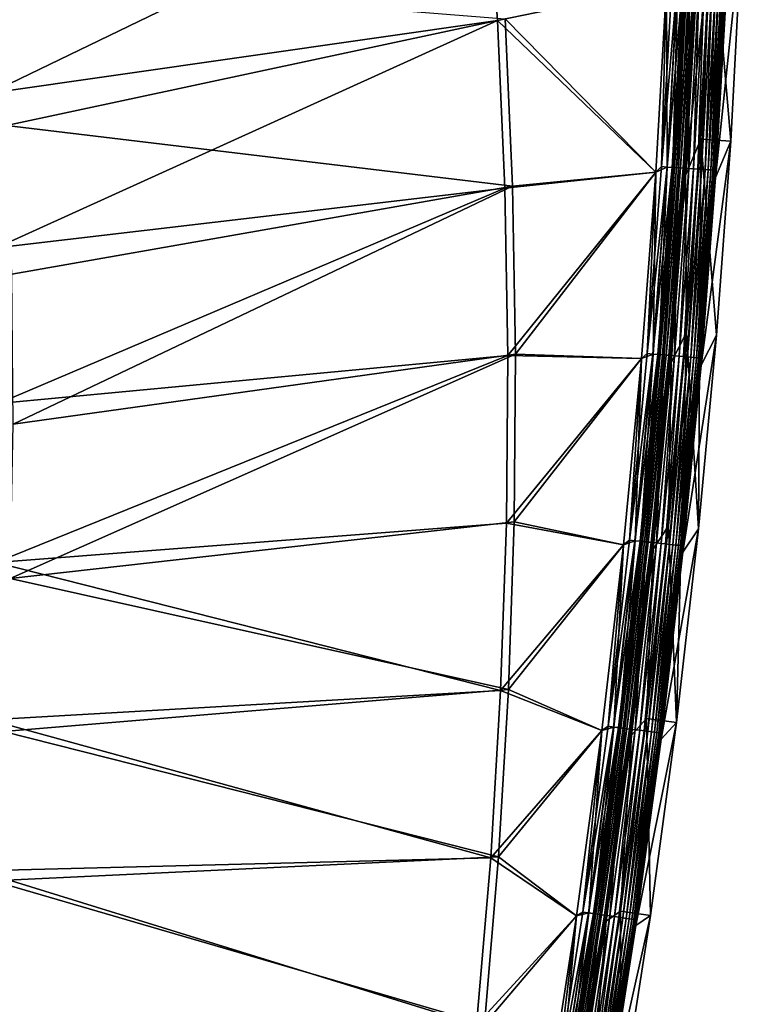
# Model space of a CAD drawing. Header units: metres. Extents: x 0 to 1400, y -1400 to 0.
# Tile 256 of 256: x 1327 to 1399, y -580 to -482. Entities that reach past the tile are written whole.
import ezdxf

# ---------------------------------------------------------------- set-up
doc = ezdxf.new("R2010")
doc.units = ezdxf.units.M

msp = doc.modelspace()

# ---------------------------------------------------------------- linework, layer by layer
at = {"layer": 'None'}
for points in [[(1322.972656, -474.01886, -29.544306), (1324.036011, -489.436096, -29.544369), (1373.4021, -465.580536)], [(1373.4021, -465.580536), (1324.036011, -489.436096, -29.544369), (1374.598389, -482.223541)], [(1374.598389, -482.223541), (1391.452271, -478.708923), (1373.4021, -465.580536)], [(1395.998657, -472.457733, -80.052361), (1393.341309, -497.633667, -5.918313), (1394.419312, -478.983826, -5.918313)], [(1395.998657, -472.457733, -80.052361), (1394.868896, -494.018799, -80.052361), (1393.341309, -497.633667, -5.918313)], [(1394.868896, -494.018799, -80.052361), (1395.998657, -472.457733, -80.052361), (1397.862305, -494.20929, -80)], [(1395.998657, -472.457733, -80.052361), (1398.995605, -472.581055, -80), (1397.862305, -494.20929, -80)], [(1397.415405, -479.127716, -5.865956), (1396.333984, -497.835663, -5.865956), (1398.995605, -472.581055, -80)], [(1398.995605, -472.581055, -80), (1396.333984, -497.835663, -5.865956), (1397.862305, -494.20929, -80)], [(1324.787109, -478.002838, -32.129475), (1375.362671, -482.033813, -3), (1325.697266, -492.665588, -32.129532)], [(1390.946655, -496.761108, -3.055977), (1392.001953, -478.12619, -3.055977), (1392.554077, -478.152283, -3.221156)], [(1390.946655, -496.761108, -3.055977), (1391.452271, -478.708496, -3), (1392.001953, -478.12619, -3.055977)], [(1391.498047, -496.797943, -3.221156), (1390.946655, -496.761108, -3.055977), (1392.554077, -478.152283, -3.221156)], [(1391.523071, -496.799591, -0.112516), (1392.578979, -478.153473, -0.112516), (1391.452271, -478.708923)], [(1391.498047, -496.797943, -3.221156), (1392.554077, -478.152283, -3.221156), (1393.062988, -478.176331, -3.490045)], [(1392.00647, -496.831879, -3.490045), (1391.498047, -496.797943, -3.221156), (1393.062988, -478.176331, -3.490045)], [(1392.085205, -496.837128, -0.251606), (1392.578979, -478.153473, -0.112516), (1391.523071, -496.799591, -0.112516)], [(1392.00647, -496.831879, -3.490045), (1393.062988, -478.176331, -3.490045), (1393.295288, -478.187317, -3.660043)], [(1392.238525, -496.847351, -3.660043), (1392.00647, -496.831879, -3.490045), (1393.295288, -478.187317, -3.660043)], [(1392.085205, -496.837128, -0.251606), (1393.141846, -478.180054, -0.251606), (1392.578979, -478.153473, -0.112516)], [(1392.63147, -496.873596, -0.444534), (1393.141846, -478.180054, -0.251606), (1392.085205, -496.837128, -0.251606)], [(1393.295288, -478.187317, -3.660043), (1393.510132, -478.197479, -3.851689), (1392.238525, -496.847351, -3.660043)], [(1393.510132, -478.197479, -3.851689), (1392.453125, -496.861694, -3.851689), (1392.238525, -496.847351, -3.660043)], [(1393.510132, -478.197479, -3.851689), (1393.879028, -478.214905, -4.292985), (1392.453125, -496.861694, -3.851689)], [(1393.879028, -478.214905, -4.292985), (1392.821655, -496.886292, -4.292985), (1392.453125, -496.861694, -3.851689)], [(1392.63147, -496.873596, -0.444534), (1393.688721, -478.205902, -0.444534), (1393.141846, -478.180054, -0.251606)], [(1393.653198, -496.941803, -0.985015), (1393.688721, -478.205902, -0.444534), (1392.63147, -496.873596, -0.444534)], [(1393.879028, -478.214905, -4.292985), (1394.156494, -478.228027, -4.797701), (1392.821655, -496.886292, -4.292985)], [(1394.156494, -478.228027, -4.797701), (1393.098755, -496.904785, -4.797701), (1392.821655, -496.886292, -4.292985)], [(1394.156494, -478.228027, -4.797701), (1394.331055, -478.236267, -5.347445), (1393.098755, -496.904785, -4.797701)], [(1394.331055, -478.236267, -5.347445), (1393.273193, -496.916443, -5.347445), (1393.098755, -496.904785, -4.797701)], [(1394.331055, -478.236267, -5.347445), (1394.419312, -478.983826, -5.918313), (1393.273193, -496.916443, -5.347445)], [(1393.653198, -496.941803, -0.985015), (1394.711548, -478.254242, -0.985015), (1393.688721, -478.205902, -0.444534)], [(1394.119751, -496.972961, -1.326719), (1394.711548, -478.254242, -0.985015), (1393.653198, -496.941803, -0.985015)], [(1394.119751, -496.972961, -1.326719), (1395.178711, -478.276306, -1.326719), (1394.711548, -478.254242, -0.985015)], [(1394.551025, -497.00174, -1.711938), (1395.178711, -478.276306, -1.326719), (1394.119751, -496.972961, -1.326719)], [(1394.551025, -497.00174, -1.711938), (1395.610352, -478.296722, -1.711938), (1395.178711, -478.276306, -1.326719)], [(1394.942871, -497.027893, -2.137379), (1395.610352, -478.296722, -1.711938), (1394.551025, -497.00174, -1.711938)], [(1394.942871, -497.027893, -2.137379), (1396.002563, -478.315247, -2.137379), (1395.610352, -478.296722, -1.711938)], [(1395.29187, -497.051208, -2.598965), (1396.002563, -478.315247, -2.137379), (1394.942871, -497.027893, -2.137379)], [(1395.29187, -497.051208, -2.598965), (1396.352051, -478.331757, -2.598965), (1396.002563, -478.315247, -2.137379)], [(1395.594971, -497.071411, -3.09242), (1396.352051, -478.331757, -2.598965), (1395.29187, -497.051208, -2.598965)], [(1395.594971, -497.071411, -3.09242), (1396.655396, -478.3461, -3.09242), (1396.352051, -478.331757, -2.598965)], [(1395.848877, -497.088379, -3.61347), (1396.655396, -478.3461, -3.09242), (1395.594971, -497.071411, -3.09242)], [(1395.848877, -497.088379, -3.61347), (1396.909668, -478.358124, -3.61347), (1396.655396, -478.3461, -3.09242)], [(1396.050903, -497.101868, -4.157492), (1396.909668, -478.358124, -3.61347), (1395.848877, -497.088379, -3.61347)], [(1396.050903, -497.101868, -4.157492), (1397.111816, -478.367676, -4.157492), (1396.909668, -478.358124, -3.61347)], [(1396.199463, -497.111786, -4.718482), (1397.111816, -478.367676, -4.157492), (1396.050903, -497.101868, -4.157492)], [(1396.199463, -497.111786, -4.718482), (1397.26062, -478.374695, -4.718482), (1397.111816, -478.367676, -4.157492)], [(1396.293457, -497.118042, -5.290087), (1397.26062, -478.374695, -4.718482), (1396.199463, -497.111786, -4.718482)], [(1396.293457, -497.118042, -5.290087), (1397.354736, -478.37915, -5.290087), (1397.26062, -478.374695, -4.718482)], [(1396.333984, -497.835663, -5.865956), (1397.354736, -478.37915, -5.290087), (1396.293457, -497.118042, -5.290087)], [(1396.333984, -497.835663, -5.865956), (1397.415405, -479.127716, -5.865956), (1397.354736, -478.37915, -5.290087)], [(1390.380737, -497.305725), (1391.452271, -478.708923), (1374.598389, -482.223541)], [(1391.452271, -478.708496, -3), (1390.380737, -497.305267, -3), (1375.362671, -482.033813, -3)], [(1390.380737, -497.305267, -3), (1391.452271, -478.708496, -3), (1390.946655, -496.761108, -3.055977)], [(1391.523071, -496.799591, -0.112516), (1391.452271, -478.708923), (1390.380737, -497.305725)], [(1394.419312, -478.983826, -5.918313), (1393.341309, -497.633667, -5.918313), (1393.273193, -496.916443, -5.347445)], [(1324.036011, -489.436096, -29.544369), (1324.660767, -504.86322, -29.54443), (1374.598389, -482.223541)], [(1374.598389, -482.223541), (1324.660767, -504.86322, -29.54443), (1375.339478, -498.893005)], [(1375.362671, -482.033813, -3), (1376.108521, -498.722107, -3), (1325.697266, -492.665588, -32.129532)], [(1375.339478, -498.893005), (1390.380737, -497.305725), (1374.598389, -482.223541)], [(1375.362671, -482.033813, -3), (1390.380737, -497.305267, -3), (1376.108521, -498.722107, -3)], [(1325.697266, -492.665588, -32.129532), (1376.108521, -498.722107, -3), (1326.216553, -507.464417, -32.129589)], [(1394.868896, -494.018799, -80.052361), (1393.449219, -513.281677, -80.052361), (1393.341309, -497.633667, -5.918313)], [(1393.449219, -513.281677, -80.052361), (1394.868896, -494.018799, -80.052361), (1394.626221, -532.83252, -80)], [(1394.626221, -532.83252, -80), (1394.868896, -494.018799, -80.052361), (1396.438232, -513.532104, -80)], [(1394.868896, -494.018799, -80.052361), (1397.862305, -494.20929, -80), (1396.438232, -513.532104, -80)], [(1396.333984, -497.835663, -5.865956), (1394.890503, -516.515991, -5.865956), (1397.862305, -494.20929, -80)], [(1397.862305, -494.20929, -80), (1394.890503, -516.515991, -5.865956), (1396.438232, -513.532104, -80)], [(1389.531006, -515.372864, -3.055977), (1390.946655, -496.761108, -3.055977), (1391.498047, -496.797943, -3.221156)], [(1389.531006, -515.372864, -3.055977), (1390.380737, -497.305267, -3), (1390.946655, -496.761108, -3.055977)], [(1390.081665, -515.420349, -3.221156), (1389.531006, -515.372864, -3.055977), (1391.498047, -496.797943, -3.221156)], [(1390.081665, -515.420349, -3.221156), (1391.498047, -496.797943, -3.221156), (1392.00647, -496.831879, -3.490045)], [(1390.589233, -515.464172, -3.490045), (1390.081665, -515.420349, -3.221156), (1392.00647, -496.831879, -3.490045)], [(1390.667969, -515.470947, -0.251606), (1391.523071, -496.799591, -0.112516), (1390.106567, -515.422485, -0.112516)], [(1390.106567, -515.422485, -0.112516), (1391.523071, -496.799591, -0.112516), (1390.380737, -497.305725)], [(1390.589233, -515.464172, -3.490045), (1392.00647, -496.831879, -3.490045), (1392.238525, -496.847351, -3.660043)], [(1390.821045, -515.484192, -3.660043), (1390.589233, -515.464172, -3.490045), (1392.238525, -496.847351, -3.660043)], [(1390.667969, -515.470947, -0.251606), (1392.085205, -496.837128, -0.251606), (1391.523071, -496.799591, -0.112516)], [(1391.213379, -515.518066, -0.444534), (1392.085205, -496.837128, -0.251606), (1390.667969, -515.470947, -0.251606)], [(1392.238525, -496.847351, -3.660043), (1392.453125, -496.861694, -3.851689), (1390.821045, -515.484192, -3.660043)], [(1392.453125, -496.861694, -3.851689), (1391.035278, -515.502686, -3.851689), (1390.821045, -515.484192, -3.660043)], [(1392.453125, -496.861694, -3.851689), (1392.821655, -496.886292, -4.292985), (1391.035278, -515.502686, -3.851689)], [(1392.821655, -496.886292, -4.292985), (1391.403198, -515.534424, -4.292985), (1391.035278, -515.502686, -3.851689)], [(1391.213379, -515.518066, -0.444534), (1392.63147, -496.873596, -0.444534), (1392.085205, -496.837128, -0.251606)], [(1392.233643, -515.606079, -0.985015), (1392.63147, -496.873596, -0.444534), (1391.213379, -515.518066, -0.444534)], [(1392.821655, -496.886292, -4.292985), (1393.098755, -496.904785, -4.797701), (1391.403198, -515.534424, -4.292985)], [(1393.098755, -496.904785, -4.797701), (1391.679932, -515.558289, -4.797701), (1391.403198, -515.534424, -4.292985)], [(1393.098755, -496.904785, -4.797701), (1393.273193, -496.916443, -5.347445), (1391.679932, -515.558289, -4.797701)], [(1393.273193, -496.916443, -5.347445), (1391.854126, -515.573364, -5.347445), (1391.679932, -515.558289, -4.797701)], [(1393.273193, -496.916443, -5.347445), (1393.341309, -497.633667, -5.918313), (1391.854126, -515.573364, -5.347445)], [(1392.233643, -515.606079, -0.985015), (1393.653198, -496.941803, -0.985015), (1392.63147, -496.873596, -0.444534)], [(1392.699463, -515.646301, -1.326719), (1393.653198, -496.941803, -0.985015), (1392.233643, -515.606079, -0.985015)], [(1392.699463, -515.646301, -1.326719), (1394.119751, -496.972961, -1.326719), (1393.653198, -496.941803, -0.985015)], [(1393.130127, -515.683472, -1.711938), (1394.119751, -496.972961, -1.326719), (1392.699463, -515.646301, -1.326719)], [(1393.130127, -515.683472, -1.711938), (1394.551025, -497.00174, -1.711938), (1394.119751, -496.972961, -1.326719)], [(1393.521362, -515.717224, -2.137379), (1394.551025, -497.00174, -1.711938), (1393.130127, -515.683472, -1.711938)], [(1393.521362, -515.717224, -2.137379), (1394.942871, -497.027893, -2.137379), (1394.551025, -497.00174, -1.711938)], [(1393.869873, -515.747314, -2.598965), (1394.942871, -497.027893, -2.137379), (1393.521362, -515.717224, -2.137379)], [(1393.869873, -515.747314, -2.598965), (1395.29187, -497.051208, -2.598965), (1394.942871, -497.027893, -2.137379)], [(1394.172485, -515.773438, -3.09242), (1395.29187, -497.051208, -2.598965), (1393.869873, -515.747314, -2.598965)], [(1394.172485, -515.773438, -3.09242), (1395.594971, -497.071411, -3.09242), (1395.29187, -497.051208, -2.598965)], [(1394.426025, -515.795349, -3.61347), (1395.594971, -497.071411, -3.09242), (1394.172485, -515.773438, -3.09242)], [(1394.426025, -515.795349, -3.61347), (1395.848877, -497.088379, -3.61347), (1395.594971, -497.071411, -3.09242)], [(1394.627686, -515.812744, -4.157492), (1395.848877, -497.088379, -3.61347), (1394.426025, -515.795349, -3.61347)], [(1394.627686, -515.812744, -4.157492), (1396.050903, -497.101868, -4.157492), (1395.848877, -497.088379, -3.61347)], [(1394.776001, -515.825562, -4.718482), (1396.050903, -497.101868, -4.157492), (1394.627686, -515.812744, -4.157492)], [(1394.776001, -515.825562, -4.718482), (1396.199463, -497.111786, -4.718482), (1396.050903, -497.101868, -4.157492)], [(1394.869873, -515.833618, -5.290087), (1396.199463, -497.111786, -4.718482), (1394.776001, -515.825562, -4.718482)], [(1394.869873, -515.833618, -5.290087), (1396.293457, -497.118042, -5.290087), (1396.199463, -497.111786, -4.718482)], [(1390.380737, -497.305725), (1375.339478, -498.893005), (1375.634155, -515.576355)], [(1388.948364, -515.878174), (1390.380737, -497.305725), (1375.634155, -515.576355)], [(1390.380737, -497.305267, -3), (1376.407471, -515.424377, -3), (1376.108521, -498.722107, -3)], [(1390.380737, -497.305267, -3), (1388.948486, -515.877686, -3), (1376.407471, -515.424377, -3)], [(1390.106567, -515.422485, -0.112516), (1390.380737, -497.305725), (1388.948364, -515.878174)], [(1388.948486, -515.877686, -3), (1390.380737, -497.305267, -3), (1389.531006, -515.372864, -3.055977)], [(1393.341309, -497.633667, -5.918313), (1391.902222, -516.255981, -5.918313), (1391.854126, -515.573364, -5.347445)], [(1393.341309, -497.633667, -5.918313), (1393.449219, -513.281677, -80.052361), (1391.902222, -516.255981, -5.918313)], [(1394.890503, -516.515991, -5.865956), (1396.293457, -497.118042, -5.290087), (1394.869873, -515.833618, -5.290087)], [(1394.890503, -516.515991, -5.865956), (1396.333984, -497.835663, -5.865956), (1396.293457, -497.118042, -5.290087)], [(1324.660767, -504.86322, -29.54443), (1324.856079, -520.35968, -29.544483), (1375.339478, -498.893005)], [(1375.339478, -498.893005), (1324.856079, -520.35968, -29.544483), (1375.634155, -515.576355)], [(1376.108521, -498.722107, -3), (1326.342651, -522.402466, -32.129642), (1326.216553, -507.464417, -32.129589)], [(1376.108521, -498.722107, -3), (1376.407471, -515.424377, -3), (1326.342651, -522.402466, -32.129642)], [(1393.449219, -513.281677, -80.052361), (1391.642822, -532.522217, -80.052361), (1391.902222, -516.255981, -5.918313)], [(1391.642822, -532.522217, -80.052361), (1393.449219, -513.281677, -80.052361), (1392.426514, -552.102722, -80)], [(1392.426514, -552.102722, -80), (1393.449219, -513.281677, -80.052361), (1394.626221, -532.83252, -80)], [(1394.890503, -516.515991, -5.865956), (1393.085693, -535.16217, -5.865956), (1396.438232, -513.532104, -80)], [(1396.438232, -513.532104, -80), (1393.085693, -535.16217, -5.865956), (1394.626221, -532.83252, -80)], [(1324.856079, -520.35968, -29.544483), (1324.61853, -536.172974, -29.544529), (1375.634155, -515.576355)], [(1375.634155, -515.576355), (1324.61853, -536.172974, -29.544529), (1375.490967, -532.26178)], [(1376.407471, -515.424377, -3), (1326.063354, -537.776123, -32.129684), (1326.342651, -522.402466, -32.129642)], [(1376.407471, -515.424377, -3), (1376.268066, -532.128784, -3), (1326.063354, -537.776123, -32.129684)], [(1388.948364, -515.878174), (1375.634155, -515.576355), (1375.490967, -532.26178)], [(1388.948486, -515.877686, -3), (1376.268066, -532.128784, -3), (1376.407471, -515.424377, -3)], [(1387.754883, -533.953674, -3.055977), (1389.531006, -515.372864, -3.055977), (1390.081665, -515.420349, -3.221156)], [(1387.754883, -533.953674, -3.055977), (1388.948486, -515.877686, -3), (1389.531006, -515.372864, -3.055977)], [(1388.304565, -534.011902, -3.221156), (1387.754883, -533.953674, -3.055977), (1390.081665, -515.420349, -3.221156)], [(1388.304565, -534.011902, -3.221156), (1390.081665, -515.420349, -3.221156), (1390.589233, -515.464172, -3.490045)], [(1388.811157, -534.065552, -3.490045), (1388.304565, -534.011902, -3.221156), (1390.589233, -515.464172, -3.490045)], [(1388.889771, -534.073853, -0.251606), (1390.106567, -515.422485, -0.112516), (1388.329346, -534.014526, -0.112516)], [(1388.329346, -534.014526, -0.112516), (1390.106567, -515.422485, -0.112516), (1388.948364, -515.878174)], [(1388.811157, -534.065552, -3.490045), (1390.589233, -515.464172, -3.490045), (1390.821045, -515.484192, -3.660043)], [(1389.04248, -534.090027, -3.660043), (1388.811157, -534.065552, -3.490045), (1390.821045, -515.484192, -3.660043)], [(1388.889771, -534.073853, -0.251606), (1390.667969, -515.470947, -0.251606), (1390.106567, -515.422485, -0.112516)], [(1389.434204, -534.131531, -0.444534), (1390.667969, -515.470947, -0.251606), (1388.889771, -534.073853, -0.251606)], [(1390.821045, -515.484192, -3.660043), (1391.035278, -515.502686, -3.851689), (1389.04248, -534.090027, -3.660043)], [(1391.035278, -515.502686, -3.851689), (1389.256348, -534.112732, -3.851689), (1389.04248, -534.090027, -3.660043)], [(1391.035278, -515.502686, -3.851689), (1391.403198, -515.534424, -4.292985), (1389.256348, -534.112732, -3.851689)], [(1391.403198, -515.534424, -4.292985), (1389.623657, -534.151611, -4.292985), (1389.256348, -534.112732, -3.851689)], [(1389.434204, -534.131531, -0.444534), (1391.213379, -515.518066, -0.444534), (1390.667969, -515.470947, -0.251606)], [(1390.452515, -534.239441, -0.985015), (1391.213379, -515.518066, -0.444534), (1389.434204, -534.131531, -0.444534)], [(1391.403198, -515.534424, -4.292985), (1391.679932, -515.558289, -4.797701), (1389.623657, -534.151611, -4.292985)], [(1391.679932, -515.558289, -4.797701), (1389.899902, -534.180847, -4.797701), (1389.623657, -534.151611, -4.292985)], [(1391.679932, -515.558289, -4.797701), (1391.854126, -515.573364, -5.347445), (1389.899902, -534.180847, -4.797701)], [(1391.854126, -515.573364, -5.347445), (1390.07373, -534.19928, -5.347445), (1389.899902, -534.180847, -4.797701)], [(1391.854126, -515.573364, -5.347445), (1391.902222, -516.255981, -5.918313), (1390.07373, -534.19928, -5.347445)], [(1390.452515, -534.239441, -0.985015), (1392.233643, -515.606079, -0.985015), (1391.213379, -515.518066, -0.444534)], [(1390.91748, -534.288696, -1.326719), (1392.233643, -515.606079, -0.985015), (1390.452515, -534.239441, -0.985015)], [(1390.91748, -534.288696, -1.326719), (1392.699463, -515.646301, -1.326719), (1392.233643, -515.606079, -0.985015)], [(1391.34729, -534.334229, -1.711938), (1392.699463, -515.646301, -1.326719), (1390.91748, -534.288696, -1.326719)], [(1391.34729, -534.334229, -1.711938), (1393.130127, -515.683472, -1.711938), (1392.699463, -515.646301, -1.326719)], [(1391.737793, -534.375549, -2.137379), (1393.130127, -515.683472, -1.711938), (1391.34729, -534.334229, -1.711938)], [(1391.737793, -534.375549, -2.137379), (1393.521362, -515.717224, -2.137379), (1393.130127, -515.683472, -1.711938)], [(1392.085693, -534.412415, -2.598965), (1393.521362, -515.717224, -2.137379), (1391.737793, -534.375549, -2.137379)], [(1392.085693, -534.412415, -2.598965), (1393.869873, -515.747314, -2.598965), (1393.521362, -515.717224, -2.137379)], [(1387.155884, -534.419373), (1388.948364, -515.878174), (1375.490967, -532.26178)], [(1388.948486, -515.877686, -3), (1387.155884, -534.418884, -3), (1376.268066, -532.128784, -3)], [(1387.155884, -534.418884, -3), (1388.948486, -515.877686, -3), (1387.754883, -533.953674, -3.055977)], [(1388.329346, -534.014526, -0.112516), (1388.948364, -515.878174), (1387.155884, -534.419373)], [(1391.902222, -516.255981, -5.918313), (1390.103027, -534.844238, -5.918313), (1390.07373, -534.19928, -5.347445)], [(1391.902222, -516.255981, -5.918313), (1391.642822, -532.522217, -80.052361), (1390.103027, -534.844238, -5.918313)], [(1392.387817, -534.444397, -3.09242), (1393.869873, -515.747314, -2.598965), (1392.085693, -534.412415, -2.598965)], [(1392.387817, -534.444397, -3.09242), (1394.172485, -515.773438, -3.09242), (1393.869873, -515.747314, -2.598965)], [(1392.640869, -534.471191, -3.61347), (1394.172485, -515.773438, -3.09242), (1392.387817, -534.444397, -3.09242)], [(1392.640869, -534.471191, -3.61347), (1394.426025, -515.795349, -3.61347), (1394.172485, -515.773438, -3.09242)], [(1392.842163, -534.492554, -4.157492), (1394.426025, -515.795349, -3.61347), (1392.640869, -534.471191, -3.61347)], [(1392.842163, -534.492554, -4.157492), (1394.627686, -515.812744, -4.157492), (1394.426025, -515.795349, -3.61347)], [(1392.990234, -534.50824, -4.718482), (1394.627686, -515.812744, -4.157492), (1392.842163, -534.492554, -4.157492)], [(1392.990234, -534.50824, -4.718482), (1394.776001, -515.825562, -4.718482), (1394.627686, -515.812744, -4.157492)], [(1393.083984, -534.518127, -5.290087), (1394.776001, -515.825562, -4.718482), (1392.990234, -534.50824, -4.718482)], [(1393.083984, -534.518127, -5.290087), (1394.869873, -515.833618, -5.290087), (1394.776001, -515.825562, -4.718482)], [(1393.085693, -535.16217, -5.865956), (1394.869873, -515.833618, -5.290087), (1393.083984, -534.518127, -5.290087)], [(1393.085693, -535.16217, -5.865956), (1394.890503, -516.515991, -5.865956), (1394.869873, -515.833618, -5.290087)], [(1324.61853, -536.172974, -29.544529), (1374.918823, -548.937927), (1375.490967, -532.26178)], [(1376.268066, -532.128784, -3), (1375.698975, -548.824097, -3), (1326.063354, -537.776123, -32.129684)], [(1387.155884, -534.419373), (1375.490967, -532.26178), (1374.918823, -548.937927)], [(1387.155884, -534.418884, -3), (1375.698975, -548.824097, -3), (1376.268066, -532.128784, -3)], [(1391.642822, -532.522217, -80.052361), (1389.449829, -551.732666, -80.052361), (1390.103027, -534.844238, -5.918313)], [(1389.449829, -551.732666, -80.052361), (1391.642822, -532.522217, -80.052361), (1392.426514, -552.102722, -80)], [(1393.085693, -535.16217, -5.865956), (1390.920288, -553.7677, -5.865956), (1394.626221, -532.83252, -80)], [(1394.626221, -532.83252, -80), (1390.920288, -553.7677, -5.865956), (1392.426514, -552.102722, -80)], [(1385.618286, -552.495911, -3.055977), (1387.754883, -533.953674, -3.055977), (1388.304565, -534.011902, -3.221156)], [(1385.618286, -552.495911, -3.055977), (1387.155884, -534.418884, -3), (1387.754883, -533.953674, -3.055977)], [(1386.166626, -552.564758, -3.221156), (1385.618286, -552.495911, -3.055977), (1388.304565, -534.011902, -3.221156)], [(1386.166626, -552.564758, -3.221156), (1388.304565, -534.011902, -3.221156), (1388.811157, -534.065552, -3.490045)], [(1386.672119, -552.628296, -3.490045), (1386.166626, -552.564758, -3.221156), (1388.811157, -534.065552, -3.490045)], [(1386.750488, -552.638123, -0.251606), (1388.329346, -534.014526, -0.112516), (1386.191406, -552.567871, -0.112516)], [(1386.191406, -552.567871, -0.112516), (1388.329346, -534.014526, -0.112516), (1387.155884, -534.419373)], [(1386.672119, -552.628296, -3.490045), (1388.811157, -534.065552, -3.490045), (1389.04248, -534.090027, -3.660043)], [(1386.902954, -552.657288, -3.660043), (1386.672119, -552.628296, -3.490045), (1389.04248, -534.090027, -3.660043)], [(1386.750488, -552.638123, -0.251606), (1388.889771, -534.073853, -0.251606), (1388.329346, -534.014526, -0.112516)], [(1387.293701, -552.70636, -0.444534), (1388.889771, -534.073853, -0.251606), (1386.750488, -552.638123, -0.251606)], [(1389.04248, -534.090027, -3.660043), (1389.256348, -534.112732, -3.851689), (1386.902954, -552.657288, -3.660043)], [(1389.256348, -534.112732, -3.851689), (1387.116333, -552.684082, -3.851689), (1386.902954, -552.657288, -3.660043)], [(1389.256348, -534.112732, -3.851689), (1389.623657, -534.151611, -4.292985), (1387.116333, -552.684082, -3.851689)], [(1389.623657, -534.151611, -4.292985), (1387.48291, -552.730103, -4.292985), (1387.116333, -552.684082, -3.851689)], [(1387.293701, -552.70636, -0.444534), (1389.434204, -534.131531, -0.444534), (1388.889771, -534.073853, -0.251606)], [(1388.309814, -552.833984, -0.985015), (1389.434204, -534.131531, -0.444534), (1387.293701, -552.70636, -0.444534)], [(1389.623657, -534.151611, -4.292985), (1389.899902, -534.180847, -4.797701), (1387.48291, -552.730103, -4.292985)], [(1389.899902, -534.180847, -4.797701), (1387.758423, -552.764771, -4.797701), (1387.48291, -552.730103, -4.292985)], [(1389.899902, -534.180847, -4.797701), (1390.07373, -534.19928, -5.347445), (1387.758423, -552.764771, -4.797701)], [(1390.07373, -534.19928, -5.347445), (1387.931885, -552.78656, -5.347445), (1387.758423, -552.764771, -4.797701)], [(1390.07373, -534.19928, -5.347445), (1390.103027, -534.844238, -5.918313), (1387.931885, -552.78656, -5.347445)], [(1388.309814, -552.833984, -0.985015), (1390.452515, -534.239441, -0.985015), (1389.434204, -534.131531, -0.444534)], [(1388.773804, -552.892273, -1.326719), (1390.452515, -534.239441, -0.985015), (1388.309814, -552.833984, -0.985015)], [(1388.773804, -552.892273, -1.326719), (1390.91748, -534.288696, -1.326719), (1390.452515, -534.239441, -0.985015)], [(1389.202637, -552.946167, -1.711938), (1390.91748, -534.288696, -1.326719), (1388.773804, -552.892273, -1.326719)], [(1389.202637, -552.946167, -1.711938), (1391.34729, -534.334229, -1.711938), (1390.91748, -534.288696, -1.326719)], [(1389.592285, -552.995117, -2.137379), (1391.34729, -534.334229, -1.711938), (1389.202637, -552.946167, -1.711938)], [(1389.592285, -552.995117, -2.137379), (1391.737793, -534.375549, -2.137379), (1391.34729, -534.334229, -1.711938)], [(1385.003906, -552.922241), (1387.155884, -534.419373), (1374.918823, -548.937927)], [(1387.155884, -534.418884, -3), (1385.003906, -552.921753, -3), (1375.698975, -548.824097, -3)], [(1385.003906, -552.921753, -3), (1387.155884, -534.418884, -3), (1385.618286, -552.495911, -3.055977)], [(1386.191406, -552.567871, -0.112516), (1387.155884, -534.419373), (1385.003906, -552.922241)], [(1390.103027, -534.844238, -5.918313), (1387.944336, -553.391968, -5.918313), (1387.931885, -552.78656, -5.347445)], [(1390.103027, -534.844238, -5.918313), (1389.449829, -551.732666, -80.052361), (1387.944336, -553.391968, -5.918313)], [(1389.939331, -553.038696, -2.598965), (1391.737793, -534.375549, -2.137379), (1389.592285, -552.995117, -2.137379)], [(1389.939331, -553.038696, -2.598965), (1392.085693, -534.412415, -2.598965), (1391.737793, -534.375549, -2.137379)], [(1390.240723, -553.076599, -3.09242), (1392.085693, -534.412415, -2.598965), (1389.939331, -553.038696, -2.598965)], [(1390.240723, -553.076599, -3.09242), (1392.387817, -534.444397, -3.09242), (1392.085693, -534.412415, -2.598965)], [(1390.493286, -553.108276, -3.61347), (1392.387817, -534.444397, -3.09242), (1390.240723, -553.076599, -3.09242)], [(1390.493286, -553.108276, -3.61347), (1392.640869, -534.471191, -3.61347), (1392.387817, -534.444397, -3.09242)], [(1390.694092, -553.133545, -4.157492), (1392.640869, -534.471191, -3.61347), (1390.493286, -553.108276, -3.61347)], [(1390.694092, -553.133545, -4.157492), (1392.842163, -534.492554, -4.157492), (1392.640869, -534.471191, -3.61347)], [(1390.841919, -553.1521, -4.718482), (1392.842163, -534.492554, -4.157492), (1390.694092, -553.133545, -4.157492)], [(1390.841919, -553.1521, -4.718482), (1392.990234, -534.50824, -4.718482), (1392.842163, -534.492554, -4.157492)], [(1390.935303, -553.163818, -5.290087), (1392.990234, -534.50824, -4.718482), (1390.841919, -553.1521, -4.718482)], [(1390.920288, -553.7677, -5.865956), (1393.083984, -534.518127, -5.290087), (1390.935303, -553.163818, -5.290087)], [(1390.920288, -553.7677, -5.865956), (1393.085693, -535.16217, -5.865956), (1393.083984, -534.518127, -5.290087)], [(1390.935303, -553.163818, -5.290087), (1393.083984, -534.518127, -5.290087), (1392.990234, -534.50824, -4.718482)], [(1324.61853, -536.172974, -29.544529), (1323.956177, -551.852417, -29.544565), (1374.918823, -548.937927)], [(1326.063354, -537.776123, -32.129684), (1375.698975, -548.824097, -3), (1325.384521, -553.028625, -32.129719)], [(1323.956177, -551.852417, -29.544565), (1373.926392, -565.594421), (1374.918823, -548.937927)], [(1375.698975, -548.824097, -3), (1374.709106, -565.499756, -3), (1325.384521, -553.028625, -32.129719)], [(1385.003906, -552.922241), (1374.918823, -548.937927), (1373.926392, -565.594421)], [(1385.003906, -552.921753, -3), (1374.709106, -565.499756, -3), (1375.698975, -548.824097, -3)], [(1323.956177, -551.852417, -29.544565), (1322.928711, -566.902344, -29.544586), (1373.926392, -565.594421)], [(1389.449829, -551.732666, -80.052361), (1386.870728, -570.905151, -80.052361), (1387.944336, -553.391968, -5.918313)], [(1386.870728, -570.905151, -80.052361), (1389.449829, -551.732666, -80.052361), (1389.839233, -571.3349, -80)], [(1389.449829, -551.732666, -80.052361), (1392.426514, -552.102722, -80), (1389.839233, -571.3349, -80)], [(1382.493164, -571.379944), (1385.003906, -552.922241), (1373.926392, -565.594421)], [(1385.003906, -552.921753, -3), (1382.493286, -571.379395, -3), (1374.709106, -565.499756, -3)], [(1383.692505, -571.074951, -0.112516), (1385.003906, -552.922241), (1382.493164, -571.379944)], [(1382.493286, -571.379395, -3), (1385.003906, -552.921753, -3), (1383.12085, -570.991821, -3.055977)], [(1383.12085, -570.991821, -3.055977), (1385.618286, -552.495911, -3.055977), (1386.166626, -552.564758, -3.221156)], [(1383.12085, -570.991821, -3.055977), (1385.003906, -552.921753, -3), (1385.618286, -552.495911, -3.055977)], [(1383.667847, -571.07135, -3.221156), (1383.12085, -570.991821, -3.055977), (1386.166626, -552.564758, -3.221156)], [(1383.667847, -571.07135, -3.221156), (1386.166626, -552.564758, -3.221156), (1386.672119, -552.628296, -3.490045)], [(1384.171997, -571.144653, -3.490045), (1383.667847, -571.07135, -3.221156), (1386.672119, -552.628296, -3.490045)], [(1384.250122, -571.156006, -0.251606), (1386.191406, -552.567871, -0.112516), (1383.692505, -571.074951, -0.112516)], [(1383.692505, -571.074951, -0.112516), (1386.191406, -552.567871, -0.112516), (1385.003906, -552.922241)], [(1384.171997, -571.144653, -3.490045), (1386.672119, -552.628296, -3.490045), (1386.902954, -552.657288, -3.660043)], [(1384.402222, -571.178101, -3.660043), (1384.171997, -571.144653, -3.490045), (1386.902954, -552.657288, -3.660043)], [(1384.250122, -571.156006, -0.251606), (1386.750488, -552.638123, -0.251606), (1386.191406, -552.567871, -0.112516)], [(1384.79187, -571.234802, -0.444534), (1386.750488, -552.638123, -0.251606), (1384.250122, -571.156006, -0.251606)], [(1386.902954, -552.657288, -3.660043), (1387.116333, -552.684082, -3.851689), (1384.402222, -571.178101, -3.660043)], [(1387.116333, -552.684082, -3.851689), (1384.61499, -571.209045, -3.851689), (1384.402222, -571.178101, -3.660043)], [(1387.116333, -552.684082, -3.851689), (1387.48291, -552.730103, -4.292985), (1384.61499, -571.209045, -3.851689)], [(1387.48291, -552.730103, -4.292985), (1384.980591, -571.262207, -4.292985), (1384.61499, -571.209045, -3.851689)], [(1384.79187, -571.234802, -0.444534), (1387.293701, -552.70636, -0.444534), (1386.750488, -552.638123, -0.251606)], [(1385.805298, -571.382202, -0.985015), (1387.293701, -552.70636, -0.444534), (1384.79187, -571.234802, -0.444534)], [(1387.48291, -552.730103, -4.292985), (1387.758423, -552.764771, -4.797701), (1384.980591, -571.262207, -4.292985)], [(1387.758423, -552.764771, -4.797701), (1385.255371, -571.302185, -4.797701), (1384.980591, -571.262207, -4.292985)], [(1387.758423, -552.764771, -4.797701), (1387.931885, -552.78656, -5.347445), (1385.255371, -571.302185, -4.797701)], [(1387.931885, -552.78656, -5.347445), (1385.428345, -571.327332, -5.347445), (1385.255371, -571.302185, -4.797701)], [(1387.931885, -552.78656, -5.347445), (1387.944336, -553.391968, -5.918313), (1385.428345, -571.327332, -5.347445)], [(1385.805298, -571.382202, -0.985015), (1388.309814, -552.833984, -0.985015), (1387.293701, -552.70636, -0.444534)], [(1386.268066, -571.449463, -1.326719), (1388.309814, -552.833984, -0.985015), (1385.805298, -571.382202, -0.985015)], [(1386.268066, -571.449463, -1.326719), (1388.773804, -552.892273, -1.326719), (1388.309814, -552.833984, -0.985015)], [(1386.695801, -571.511658, -1.711938), (1388.773804, -552.892273, -1.326719), (1386.268066, -571.449463, -1.326719)], [(1386.695801, -571.511658, -1.711938), (1389.202637, -552.946167, -1.711938), (1388.773804, -552.892273, -1.326719)], [(1387.084473, -571.568176, -2.137379), (1389.202637, -552.946167, -1.711938), (1386.695801, -571.511658, -1.711938)], [(1387.084473, -571.568176, -2.137379), (1389.592285, -552.995117, -2.137379), (1389.202637, -552.946167, -1.711938)], [(1387.430664, -571.61853, -2.598965), (1389.592285, -552.995117, -2.137379), (1387.084473, -571.568176, -2.137379)], [(1387.430664, -571.61853, -2.598965), (1389.939331, -553.038696, -2.598965), (1389.592285, -552.995117, -2.137379)], [(1390.920288, -553.7677, -5.865956), (1388.39502, -572.326172, -5.865956), (1392.426514, -552.102722, -80)], [(1392.426514, -552.102722, -80), (1388.39502, -572.326172, -5.865956), (1389.839233, -571.3349, -80)], [(1325.384521, -553.028625, -32.129719), (1374.709106, -565.499756, -3), (1324.347168, -567.869507, -32.129738)], [(1387.944336, -553.391968, -5.918313), (1385.42688, -571.892761, -5.918313), (1385.428345, -571.327332, -5.347445)], [(1387.944336, -553.391968, -5.918313), (1386.870728, -570.905151, -80.052361), (1385.42688, -571.892761, -5.918313)], [(1387.731201, -571.662231, -3.09242), (1389.939331, -553.038696, -2.598965), (1387.430664, -571.61853, -2.598965)], [(1387.731201, -571.662231, -3.09242), (1390.240723, -553.076599, -3.09242), (1389.939331, -553.038696, -2.598965)], [(1387.983032, -571.698853, -3.61347), (1390.240723, -553.076599, -3.09242), (1387.731201, -571.662231, -3.09242)], [(1387.983032, -571.698853, -3.61347), (1390.493286, -553.108276, -3.61347), (1390.240723, -553.076599, -3.09242)], [(1388.183472, -571.727966, -4.157492), (1390.493286, -553.108276, -3.61347), (1387.983032, -571.698853, -3.61347)], [(1388.183472, -571.727966, -4.157492), (1390.694092, -553.133545, -4.157492), (1390.493286, -553.108276, -3.61347)], [(1388.330811, -571.74939, -4.718482), (1390.694092, -553.133545, -4.157492), (1388.183472, -571.727966, -4.157492)], [(1388.330811, -571.74939, -4.718482), (1390.841919, -553.1521, -4.718482), (1390.694092, -553.133545, -4.157492)], [(1388.42395, -571.762939, -5.290087), (1390.841919, -553.1521, -4.718482), (1388.330811, -571.74939, -4.718482)], [(1388.39502, -572.326172, -5.865956), (1390.935303, -553.163818, -5.290087), (1388.42395, -571.762939, -5.290087)], [(1388.39502, -572.326172, -5.865956), (1390.920288, -553.7677, -5.865956), (1390.935303, -553.163818, -5.290087)], [(1388.42395, -571.762939, -5.290087), (1390.935303, -553.163818, -5.290087), (1390.841919, -553.1521, -4.718482)], [(1322.928711, -566.902344, -29.544586), (1372.522339, -582.221313), (1373.926392, -565.594421)], [(1374.709106, -565.499756, -3), (1373.307251, -582.145874, -3), (1324.347168, -567.869507, -32.129738)], [(1382.493164, -571.379944), (1373.926392, -565.594421), (1372.522339, -582.221313)], [(1382.493286, -571.379395, -3), (1373.307251, -582.145874, -3), (1374.709106, -565.499756, -3)], [(1322.928711, -566.902344, -29.544586), (1321.313354, -583.920044, -29.544594), (1372.522339, -582.221313)], [(1324.347168, -567.869507, -32.129738), (1373.307251, -582.145874, -3), (1321.978271, -591.219177, -32.129742)], [(1379.624756, -589.785339), (1382.493164, -571.379944), (1372.522339, -582.221313)], [(1382.493286, -571.379395, -3), (1379.624756, -589.784851, -3), (1373.307251, -582.145874, -3)], [(1379.624756, -589.784851, -3), (1382.493286, -571.379395, -3), (1380.262573, -589.433716, -3.055977)], [(1380.83252, -589.527893, -0.112516), (1382.493164, -571.379944), (1379.624756, -589.785339)], [(1380.262573, -589.433716, -3.055977), (1383.12085, -570.991821, -3.055977), (1383.667847, -571.07135, -3.221156)], [(1380.262573, -589.433716, -3.055977), (1382.493286, -571.379395, -3), (1383.12085, -570.991821, -3.055977)], [(1380.807861, -589.523865, -3.221156), (1380.262573, -589.433716, -3.055977), (1383.667847, -571.07135, -3.221156)], [(1380.807861, -589.523865, -3.221156), (1383.667847, -571.07135, -3.221156), (1384.171997, -571.144653, -3.490045)], [(1381.310547, -589.606934, -3.490045), (1380.807861, -589.523865, -3.221156), (1384.171997, -571.144653, -3.490045)], [(1381.388428, -589.619812, -0.251606), (1383.692505, -571.074951, -0.112516), (1380.83252, -589.527893, -0.112516)], [(1380.83252, -589.527893, -0.112516), (1383.692505, -571.074951, -0.112516), (1382.493164, -571.379944)], [(1381.310547, -589.606934, -3.490045), (1384.171997, -571.144653, -3.490045), (1384.402222, -571.178101, -3.660043)], [(1381.540039, -589.644897, -3.660043), (1381.310547, -589.606934, -3.490045), (1384.402222, -571.178101, -3.660043)], [(1381.388428, -589.619812, -0.251606), (1384.250122, -571.156006, -0.251606), (1383.692505, -571.074951, -0.112516)], [(1381.928589, -589.709106, -0.444534), (1384.250122, -571.156006, -0.251606), (1381.388428, -589.619812, -0.251606)], [(1384.402222, -571.178101, -3.660043), (1384.61499, -571.209045, -3.851689), (1381.540039, -589.644897, -3.660043)], [(1384.61499, -571.209045, -3.851689), (1381.752197, -589.679993, -3.851689), (1381.540039, -589.644897, -3.660043)], [(1384.61499, -571.209045, -3.851689), (1384.980591, -571.262207, -4.292985), (1381.752197, -589.679993, -3.851689)], [(1384.980591, -571.262207, -4.292985), (1382.116699, -589.740234, -4.292985), (1381.752197, -589.679993, -3.851689)], [(1381.928589, -589.709106, -0.444534), (1384.79187, -571.234802, -0.444534), (1384.250122, -571.156006, -0.251606)], [(1382.938965, -589.87616, -0.985015), (1384.79187, -571.234802, -0.444534), (1381.928589, -589.709106, -0.444534)], [(1384.980591, -571.262207, -4.292985), (1385.255371, -571.302185, -4.797701), (1382.116699, -589.740234, -4.292985)], [(1385.255371, -571.302185, -4.797701), (1382.390625, -589.785522, -4.797701), (1382.116699, -589.740234, -4.292985)], [(1385.255371, -571.302185, -4.797701), (1385.428345, -571.327332, -5.347445), (1382.390625, -589.785522, -4.797701)], [(1385.428345, -571.327332, -5.347445), (1382.56311, -589.814026, -5.347445), (1382.390625, -589.785522, -4.797701)], [(1385.428345, -571.327332, -5.347445), (1385.42688, -571.892761, -5.918313), (1382.56311, -589.814026, -5.347445)], [(1382.938965, -589.87616, -0.985015), (1385.805298, -571.382202, -0.985015), (1384.79187, -571.234802, -0.444534)], [(1383.400269, -589.952454, -1.326719), (1385.805298, -571.382202, -0.985015), (1382.938965, -589.87616, -0.985015)], [(1383.400269, -589.952454, -1.326719), (1386.268066, -571.449463, -1.326719), (1385.805298, -571.382202, -0.985015)], [(1383.826782, -590.022949, -1.711938), (1386.268066, -571.449463, -1.326719), (1383.400269, -589.952454, -1.326719)], [(1383.826782, -590.022949, -1.711938), (1386.695801, -571.511658, -1.711938), (1386.268066, -571.449463, -1.326719)], [(1384.214233, -590.086975, -2.137379), (1386.695801, -571.511658, -1.711938), (1383.826782, -590.022949, -1.711938)], [(1386.870728, -570.905151, -80.052361), (1383.90564, -590.032043, -80.052361), (1385.42688, -571.892761, -5.918313)], [(1383.90564, -590.032043, -80.052361), (1386.870728, -570.905151, -80.052361), (1386.86499, -590.52124, -80)], [(1384.214233, -590.086975, -2.137379), (1387.084473, -571.568176, -2.137379), (1386.695801, -571.511658, -1.711938)], [(1384.559326, -590.144043, -2.598965), (1387.084473, -571.568176, -2.137379), (1384.214233, -590.086975, -2.137379)], [(1384.559326, -590.144043, -2.598965), (1387.430664, -571.61853, -2.598965), (1387.084473, -571.568176, -2.137379)], [(1384.859009, -590.193604, -3.09242), (1387.430664, -571.61853, -2.598965), (1384.559326, -590.144043, -2.598965)], [(1384.859009, -590.193604, -3.09242), (1387.731201, -571.662231, -3.09242), (1387.430664, -571.61853, -2.598965)], [(1388.39502, -572.326172, -5.865956), (1385.510376, -590.830994, -5.865956), (1389.839233, -571.3349, -80)], [(1389.839233, -571.3349, -80), (1385.510376, -590.830994, -5.865956), (1386.86499, -590.52124, -80)], [(1386.870728, -570.905151, -80.052361), (1389.839233, -571.3349, -80), (1386.86499, -590.52124, -80)], [(1385.42688, -571.892761, -5.918313), (1382.55127, -590.340149, -5.918313), (1382.56311, -589.814026, -5.347445)], [(1385.42688, -571.892761, -5.918313), (1383.90564, -590.032043, -80.052361), (1382.55127, -590.340149, -5.918313)], [(1385.110107, -590.235107, -3.61347), (1387.731201, -571.662231, -3.09242), (1384.859009, -590.193604, -3.09242)], [(1385.110107, -590.235107, -3.61347), (1387.983032, -571.698853, -3.61347), (1387.731201, -571.662231, -3.09242)], [(1385.309814, -590.268127, -4.157492), (1387.983032, -571.698853, -3.61347), (1385.110107, -590.235107, -3.61347)], [(1385.309814, -590.268127, -4.157492), (1388.183472, -571.727966, -4.157492), (1387.983032, -571.698853, -3.61347)], [(1385.456787, -590.292419, -4.718482), (1388.183472, -571.727966, -4.157492), (1385.309814, -590.268127, -4.157492)], [(1385.456787, -590.292419, -4.718482), (1388.330811, -571.74939, -4.718482), (1388.183472, -571.727966, -4.157492)], [(1385.549683, -590.3078, -5.290087), (1388.330811, -571.74939, -4.718482), (1385.456787, -590.292419, -4.718482)], [(1385.510376, -590.830994, -5.865956), (1388.42395, -571.762939, -5.290087), (1385.549683, -590.3078, -5.290087)], [(1385.510376, -590.830994, -5.865956), (1388.39502, -572.326172, -5.865956), (1388.42395, -571.762939, -5.290087)], [(1385.549683, -590.3078, -5.290087), (1388.42395, -571.762939, -5.290087), (1388.330811, -571.74939, -4.718482)]]:
    msp.add_3dface(points, dxfattribs=at)

doc.saveas('drawing.dxf')
